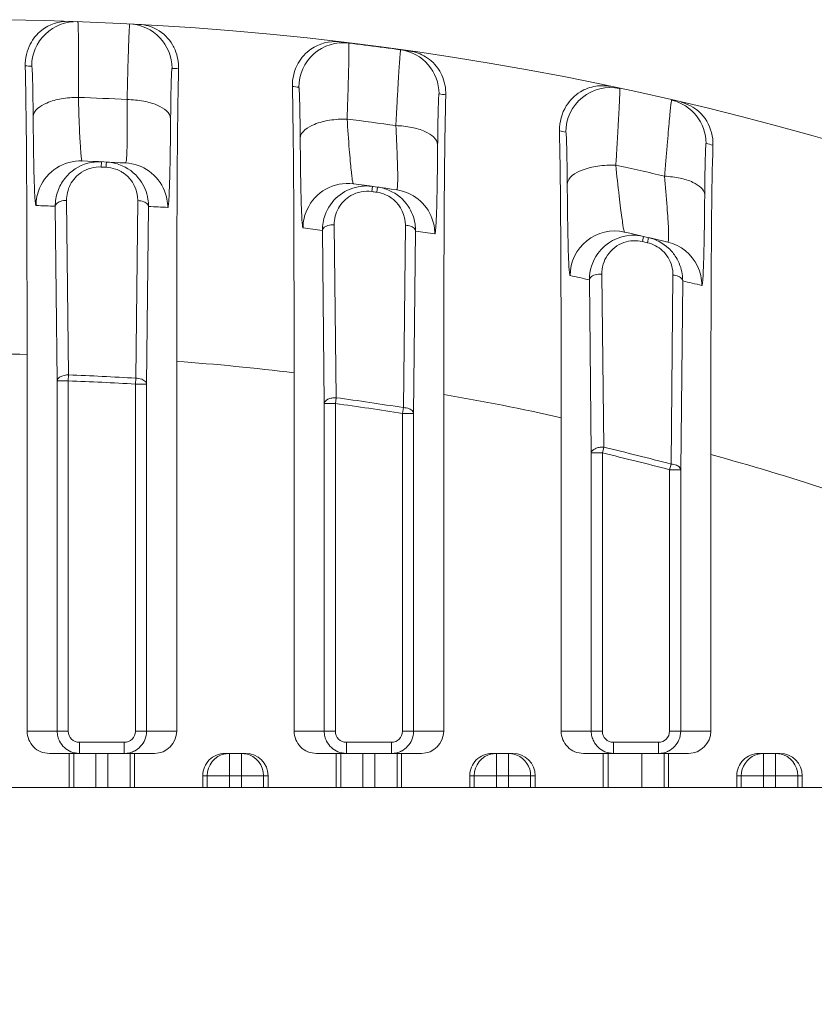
# Model space of a CAD drawing. Header units: millimetres. Extents: x 29170 to 33192, y 579 to 3108.
# Tile 90 of 256: x 29538 to 29574, y 2165 to 2209. Entities that reach past the tile are written whole.
import ezdxf

# ---------------------------------------------------------------- set-up
doc = ezdxf.new("R2010")
doc.units = ezdxf.units.MM
doc.layers.add('细实线', color=7, linetype='Continuous', lineweight=13)

msp = doc.modelspace()

# ---------------------------------------------------------------- linework, layer by layer
at = {"layer": '细实线'}
for p, q in [((29542.023, 2202.802), (29542.013, 2202.567)), ((29542.243, 2202.682), (29542.237, 2202.557)), ((29542.248, 2202.791), (29542.243, 2202.682)), ((29554.205, 2201.697), (29554.173, 2201.464)), ((29554.415, 2201.557), (29554.398, 2201.433)), ((29554.43, 2201.666), (29554.415, 2201.557)), ((29540.545, 2193.225), (29540.459, 2201.068)), ((29543.655, 2201.059), (29543.569, 2193.079)), ((29540.036, 2192.961), (29539.951, 2200.803)), ((29544.14, 2200.794), (29544.053, 2192.814)), ((29552.036, 2191.939), (29551.952, 2199.713)), ((29552.571, 2192.202), (29552.485, 2199.976)), ((29555.681, 2199.949), (29555.594, 2191.758)), ((29556.142, 2199.687), (29556.053, 2191.496)), ((29566.387, 2199.448), (29566.334, 2199.219)), ((29566.613, 2199.395), (29566.559, 2199.167)), ((29564.036, 2189.721), (29563.954, 2197.496)), ((29564.596, 2189.979), (29564.511, 2197.754)), ((29567.707, 2197.709), (29567.619, 2189.224)), ((29568.143, 2197.451), (29568.053, 2188.967)), ((29538.683, 2177.223), (29538.683, 2194.15)), ((29545.406, 2193.834), (29545.406, 2177.223)), ((29540.536, 2192.961), (29540.546, 2193.225)), ((29543.569, 2193.079), (29543.553, 2192.814)), ((29550.683, 2177.223), (29550.683, 2193.318)), ((29540.036, 2177.223), (29540.036, 2192.961)), ((29540.036, 2192.961), (29540.536, 2192.961)), ((29540.536, 2177.223), (29540.536, 2192.959)), ((29543.553, 2192.814), (29544.053, 2192.814)), ((29543.553, 2192.813), (29543.553, 2177.223)), ((29544.053, 2192.814), (29544.053, 2177.223)), ((29552.536, 2191.939), (29552.571, 2192.202)), ((29557.406, 2192.347), (29557.406, 2177.223)), ((29552.036, 2177.223), (29552.036, 2191.939)), ((29552.036, 2191.939), (29552.536, 2191.939)), ((29552.536, 2177.223), (29552.536, 2191.938)), ((29555.595, 2191.758), (29555.553, 2191.496)), ((29555.553, 2191.496), (29556.053, 2191.496)), ((29555.553, 2191.495), (29555.553, 2177.223)), ((29556.053, 2191.496), (29556.053, 2177.223)), ((29562.683, 2177.223), (29562.683, 2191.306)), ((29564.536, 2189.72), (29564.597, 2189.978)), ((29564.036, 2177.223), (29564.036, 2189.721)), ((29564.036, 2189.72), (29564.536, 2189.72)), ((29564.536, 2177.223), (29564.536, 2189.719)), ((29569.406, 2189.651), (29569.406, 2177.223)), ((29567.621, 2189.223), (29567.553, 2188.967)), ((29567.553, 2188.967), (29568.053, 2188.967)), ((29567.553, 2188.966), (29567.553, 2177.223)), ((29568.053, 2188.967), (29568.053, 2177.223)), ((29538.683, 2177.223), (29540.536, 2177.223)), ((29545.406, 2177.223), (29543.553, 2177.223)), ((29550.683, 2177.223), (29552.536, 2177.223)), ((29557.406, 2177.223), (29555.553, 2177.223)), ((29562.683, 2177.223), (29564.536, 2177.223)), ((29569.406, 2177.223), (29567.553, 2177.223)), ((29541.036, 2176.223), (29541.036, 2176.723)), ((29543.053, 2176.723), (29541.036, 2176.723)), ((29543.053, 2176.223), (29543.053, 2176.723)), ((29553.036, 2176.223), (29553.036, 2176.723)), ((29555.053, 2176.723), (29553.036, 2176.723)), ((29555.053, 2176.223), (29555.053, 2176.723)), ((29565.036, 2176.223), (29565.036, 2176.723)), ((29567.053, 2176.723), (29565.036, 2176.723)), ((29567.053, 2176.223), (29567.053, 2176.723)), ((29544.406, 2176.223), (29539.683, 2176.223)), ((29540.576, 2176.223), (29540.576, 2174.685)), ((29540.777, 2174.685), (29540.777, 2176.223)), ((29541.777, 2174.685), (29541.777, 2176.223)), ((29542.312, 2176.223), (29542.312, 2174.685)), ((29543.312, 2176.223), (29543.312, 2174.685)), ((29543.513, 2174.685), (29543.513, 2176.223)), ((29547.577, 2176.223), (29548.513, 2176.223)), ((29547.777, 2174.685), (29547.777, 2176.223)), ((29548.312, 2176.223), (29548.312, 2174.685)), ((29556.406, 2176.223), (29551.683, 2176.223)), ((29552.576, 2176.223), (29552.576, 2174.685)), ((29552.777, 2174.685), (29552.777, 2176.223)), ((29553.777, 2174.685), (29553.777, 2176.223)), ((29554.312, 2176.223), (29554.312, 2174.685)), ((29555.312, 2176.223), (29555.312, 2174.685)), ((29555.513, 2174.685), (29555.513, 2176.223)), ((29559.577, 2176.223), (29560.513, 2176.223)), ((29559.777, 2176.223), (29559.777, 2174.685)), ((29560.312, 2176.223), (29560.312, 2175.223)), ((29568.406, 2176.223), (29563.683, 2176.223)), ((29564.576, 2176.223), (29564.576, 2174.685)), ((29564.795, 2176.223), (29564.795, 2174.685)), ((29566.312, 2176.223), (29566.312, 2174.685)), ((29567.312, 2176.223), (29567.312, 2174.685)), ((29567.513, 2174.685), (29567.513, 2176.223)), ((29571.577, 2176.223), (29572.513, 2176.223)), ((29571.777, 2176.223), (29571.777, 2174.685)), ((29572.312, 2174.685), (29572.312, 2176.223)), ((29546.576, 2175.223), (29546.576, 2174.685)), ((29546.576, 2175.223), (29549.513, 2175.223)), ((29546.777, 2174.685), (29546.777, 2175.223)), ((29549.312, 2175.223), (29549.312, 2174.685)), ((29549.513, 2174.685), (29549.513, 2175.223)), ((29558.576, 2175.223), (29558.576, 2174.685)), ((29558.576, 2175.223), (29561.513, 2175.223)), ((29558.777, 2174.685), (29558.777, 2175.223)), ((29560.312, 2174.685), (29560.312, 2175.223)), ((29561.312, 2175.223), (29561.312, 2174.685)), ((29561.513, 2174.685), (29561.513, 2175.223)), ((29570.576, 2175.223), (29570.576, 2174.685)), ((29570.576, 2175.223), (29573.513, 2175.223)), ((29570.777, 2174.685), (29570.777, 2175.223)), ((29573.312, 2175.223), (29573.312, 2174.685)), ((29573.513, 2174.685), (29573.513, 2175.223)), ((29588.901, 2174.685), (29483.189, 2174.685))]:
    msp.add_line(p, q, dxfattribs=at)
for centre, radius, start, end in [((29536.045, 2069.185), 140, 4.5118, 175.47238), ((29540.893, 2207.1), 2, 87.9912, 180.0038), ((29543.196, 2207), 2, 359.9996, 87.0265), ((29552.893, 2206.153), 2, 82.9925, 180.0025), ((29536.045, 2069.185), 140, 81.8202, 82.98347), ((29555.196, 2205.85), 2, 359.9984, 82.021), ((29534.045, 2069.185), 138, 87.98664, 88.10847), ((29538.044, 2069.185), 138, 86.90566, 87.02938), ((29534.045, 2069.185), 138, 82.98731, 83.1083), ((29564.893, 2204.136), 2, 77.9399, 180.0015), ((29536.044, 2069.177), 136.609, 87.00635, 87.92639), ((29538.044, 2069.185), 138, 81.89602, 82.02272), ((29567.197, 2203.624), 1.999, 359.9845, 76.9663), ((29536.043, 2069.174), 136.612, 81.91549, 82.8428), ((29534.045, 2069.185), 138, 77.93357, 78.05476), ((29567.518, 2203.612), 1.986, 358.2726, 14.5526), ((29538.044, 2069.185), 138, 76.82286, 76.95378), ((29541.085, 2200.839), 2, 87.8149, 156.9461), ((29536.044, 2069.177), 133.759, 86.97196, 87.80751), ((29541.935, 2200.801), 2.003, 87.4703, 104.9457), ((29541.93, 2200.824), 1.98, 104.9923, 141.6106), ((29541.946, 2201.074), 1.495, 105.0384, 122.9569), ((29536.045, 2069.185), 133.515, 87.34152, 87.43808), ((29542.167, 2201.055), 1.503, 70.752, 87.3237), ((29542.154, 2200.791), 2.002, 70.7738, 87.3139), ((29542.17, 2201.068), 1.49, 60.2776, 70.7105), ((29542.16, 2200.813), 1.98, 36.1514, 70.7329), ((29542.173, 2201.071), 1.486, 53.7015, 60.2854), ((29543.004, 2200.752), 2, 21.7416, 86.965), ((29536.041, 2069.171), 136.615, 76.75933, 77.70174), ((29541.941, 2200.819), 1.991, 141.6911, 160.8317), ((29542.176, 2201.077), 1.479, 359.2957, 53.6856), ((29553.085, 2199.828), 2, 82.5777, 155.635), ((29553.932, 2199.737), 1.978, 100.6974, 159.84), ((29536.043, 2069.173), 133.763, 81.72608, 82.56864), ((29554.154, 2199.683), 2.002, 66.4827, 82.0737), ((29554.162, 2199.703), 1.981, 33.9693, 66.4472), ((29555.004, 2199.564), 2, 20.4286, 81.7203), ((29541.96, 2200.817), 2.009, 160.9614, 180.4053), ((29542.145, 2200.81), 1.995, 359.5432, 9.1903), ((29553.971, 2199.983), 1.495, 100.7424, 119.6725), ((29536.045, 2069.185), 133.515, 82.09887, 82.19624), ((29554.191, 2199.944), 1.504, 66.458, 82.0828), ((29554.194, 2199.954), 1.493, 54.365, 66.4112), ((29554.2, 2199.963), 1.482, 50.4322, 54.3627), ((29554.203, 2199.966), 1.478, 359.3358, 50.4398), ((29534.044, 2069.176), 131.759, 87.43088, 87.80751), ((29538.044, 2069.176), 131.759, 86.97196, 87.34808), ((29534.043, 2069.172), 131.763, 82.18833, 82.56864), ((29554.15, 2199.702), 1.991, 359.5455, 8.9126), ((29538.043, 2069.172), 131.763, 81.72608, 82.10485), ((29565.085, 2197.695), 2, 77.2706, 179.9969), ((29565.933, 2197.523), 1.978, 92.5542, 144.1001), ((29536.041, 2069.17), 133.766, 76.40915, 77.26632), ((29565.934, 2197.493), 2.008, 76.9337, 92.5173), ((29565.994, 2197.766), 1.493, 92.6495, 109.1938), ((29565.993, 2197.748), 1.51, 76.933, 92.552), ((29536.045, 2069.185), 133.515, 76.78853, 76.88759), ((29566.215, 2197.702), 1.504, 62.1048, 76.7718), ((29566.218, 2197.712), 1.494, 47.1056, 62.051), ((29567.004, 2197.247), 2, 25.4622, 76.4081), ((29566.158, 2197.462), 1.987, 31.7153, 47.0491), ((29566.221, 2197.718), 1.488, 31.7071, 47.0392), ((29566.23, 2197.725), 1.477, 359.3726, 31.6605), ((29534.041, 2069.17), 131.766, 76.87891, 77.26632), ((29566.156, 2197.467), 1.987, 359.5519, 8.5836), ((29538.041, 2069.17), 131.766, 76.40916, 76.79398), ((29535.911, 2094.807), 99.382, 88.40145, 91.44411), ((29538.37, 2094.694), 99.39, 82.88369, 85.94063), ((29536.045, 2069.185), 124.122, 86.52449, 87.92195), ((29536.045, 2069.185), 123.857, 86.52435, 87.92183), ((29536.045, 2069.185), 124.122, 80.93795, 82.34872), ((29540.828, 2094.34), 99.398, 77.29854, 80.39926), ((29536.045, 2069.185), 123.857, 80.9375, 82.34833), ((29536.045, 2069.185), 124.122, 75.26296, 76.70136), ((29536.045, 2069.185), 123.857, 75.26202, 76.70072), ((29543.284, 2093.737), 99.408, 71.58747, 74.76539), ((29541.041, 2177.223), 1.005, 180.0317, 193.9514), ((29541.036, 2177.223), 0.5, 180.0053, 270.0035), ((29543.053, 2177.223), 0.5, 269.996, 359.9952), ((29553.041, 2177.223), 1.005, 180.0317, 193.9514), ((29553.036, 2177.223), 0.5, 180.0053, 270.0035), ((29555.053, 2177.223), 0.5, 269.996, 359.9952), ((29565.041, 2177.223), 1.005, 180.0317, 193.9514), ((29565.036, 2177.223), 0.5, 180.0053, 270.0035), ((29567.053, 2177.223), 0.5, 269.996, 359.9952), ((29541.038, 2177.224), 1.002, 193.9964, 206.9004), ((29553.038, 2177.224), 1.002, 193.9964, 206.9004), ((29565.038, 2177.224), 1.002, 193.9964, 206.9004), ((29543.052, 2177.225), 1.002, 284.0794, 297.0033), ((29555.052, 2177.225), 1.002, 284.0794, 297.0033), ((29567.052, 2177.225), 1.002, 284.0794, 297.0033), ((29543.053, 2177.228), 1.005, 270.0354, 284.0314), ((29547.777, 2175.223), 1, 101.3343, 180.0067), ((29547.778, 2175.221), 1.001, 90.0497, 101.3722), ((29548.311, 2175.221), 1.001, 78.6278, 89.9503), ((29548.312, 2175.223), 1, 359.9933, 78.6657), ((29555.053, 2177.228), 1.005, 270.0354, 284.0314), ((29559.777, 2175.223), 1, 101.3343, 180.0067), ((29559.778, 2175.221), 1.001, 90.0497, 101.3722), ((29560.311, 2175.221), 1.001, 78.6278, 89.9503), ((29560.311, 2175.218), 1.005, 67.3902, 78.6642), ((29560.312, 2175.223), 1, 0.0033, 67.3116), ((29567.053, 2177.228), 1.005, 270.0354, 284.0314), ((29571.778, 2175.223), 1, 112.6884, 179.9967), ((29571.778, 2175.218), 1.005, 101.3358, 112.6098), ((29571.778, 2175.221), 1.001, 90.0497, 101.3722), ((29572.311, 2175.221), 1.001, 78.6278, 89.9503), ((29572.312, 2175.223), 1, 359.9933, 78.6657)]:
    msp.add_arc(centre, radius, start, end, dxfattribs=at)
for centre, start_param, end_param in [((29539.683, 2177.223), -3.141593, -1.570796), ((29544.406, 2177.223), -1.570796, 0), ((29551.683, 2177.223), -3.141593, -1.570796), ((29556.406, 2177.223), -1.570796, 0), ((29563.683, 2177.223), -3.141593, -1.570796), ((29568.406, 2177.223), -1.570796, 0), ((29547.577, 2175.223), 1.570796, 3.141593), ((29548.513, 2175.223), 0, 1.570796), ((29559.577, 2175.223), 1.570796, 3.141593), ((29560.513, 2175.223), 0, 1.570796), ((29571.577, 2175.223), 1.570796, 3.141593), ((29572.513, 2175.223), 0, 1.570796)]:
    msp.add_ellipse(centre, major_axis=(1, 0), ratio=0.999848, start_param=start_param, end_param=end_param, dxfattribs=at)
for points, knots in [([(29538.6, 2207.11), (29538.592, 2207.447), (29538.735, 2208.066), (29539.397, 2208.879), (29540.117, 2209.127), (29540.538, 2209.113)], [0, 0, 0, 0, 0.328178, 0.588955, 1, 1, 1, 1]), ([(29540.987, 2205.696), (29540.989, 2205.94), (29540.991, 2206.405), (29540.993, 2207.066), (29540.993, 2207.65), (29540.991, 2208.144), (29540.987, 2208.537), (29540.983, 2208.803), (29540.976, 2208.955), (29540.975, 2209.034), (29540.967, 2209.068), (29540.968, 2209.099), (29540.963, 2209.099)], [0, 0, 0, 0, 0.214636, 0.41028, 0.582714, 0.728693, 0.845394, 0.930464, 0.960609, 0.982269, 0.995382, 1, 1, 1, 1]), ([(29543.3, 2208.997), (29543.295, 2208.998), (29543.295, 2208.967), (29543.286, 2208.933), (29543.283, 2208.854), (29543.272, 2208.703), (29543.261, 2208.438), (29543.245, 2208.045), (29543.229, 2207.551), (29543.212, 2206.969), (29543.195, 2206.308), (29543.184, 2205.843), (29543.179, 2205.599)], [0, 0, 0, 0, 0.00454, 0.017581, 0.039178, 0.06927, 0.154272, 0.270958, 0.416969, 0.589478, 0.785232, 1, 1, 1, 1]), ([(29543.725, 2208.975), (29543.999, 2208.96), (29544.6, 2208.785), (29545.05, 2208.336), (29545.217, 2208.055)], [0, 0, 0, 0, 0.45569, 1, 1, 1, 1]), ([(29550.604, 2206.188), (29550.596, 2206.549), (29550.763, 2207.211), (29551.501, 2208.036), (29552.277, 2208.242), (29552.712, 2208.19)], [0, 0, 0, 0, 0.333751, 0.594671, 1, 1, 1, 1]), ([(29553.064, 2204.721), (29553.072, 2204.965), (29553.088, 2205.432), (29553.109, 2206.094), (29553.126, 2206.68), (29553.138, 2207.176), (29553.145, 2207.571), (29553.149, 2207.838), (29553.146, 2207.992), (29553.147, 2208.071), (29553.14, 2208.107), (29553.142, 2208.137), (29553.137, 2208.138)], [0, 0, 0, 0, 0.214193, 0.409565, 0.581897, 0.727918, 0.844771, 0.930051, 0.960307, 0.982078, 0.995294, 1, 1, 1, 1]), ([(29545.217, 2208.055), (29545.26, 2207.983), (29545.429, 2207.652), (29545.501, 2207.272), (29545.494, 2206.984)], [0, 0, 0, 0, 0.225184, 1, 1, 1, 1]), ([(29555.474, 2207.831), (29555.469, 2207.831), (29555.468, 2207.8), (29555.458, 2207.767), (29555.452, 2207.688), (29555.437, 2207.537), (29555.419, 2207.271), (29555.392, 2206.878), (29555.362, 2206.383), (29555.328, 2205.799), (29555.292, 2205.137), (29555.268, 2204.672), (29555.255, 2204.428)], [0, 0, 0, 0, 0.004472, 0.017467, 0.039046, 0.069146, 0.154222, 0.271026, 0.417148, 0.589709, 0.78541, 1, 1, 1, 1]), ([(29555.899, 2207.77), (29556.14, 2207.736), (29556.652, 2207.552), (29557.041, 2207.164), (29557.193, 2206.924)], [0, 0, 0, 0, 0.462316, 1, 1, 1, 1]), ([(29538.6, 2207.11), (29538.646, 2205.151), (29538.674, 2200.831), (29538.683, 2196.511), (29538.683, 2194.15)], [0, 0, 0, 0, 0.453677, 1, 1, 1, 1]), ([(29538.956, 2204.83), (29538.953, 2205.14), (29538.949, 2205.581), (29538.939, 2206.133), (29538.931, 2206.462), (29538.924, 2206.727), (29538.914, 2206.914), (29538.908, 2207.037), (29538.899, 2207.081), (29538.897, 2207.1), (29538.893, 2207.1)], [0, 0, 0, 0, 0.40988, 0.582189, 0.72809, 0.844778, 0.929911, 0.981851, 0.995088, 1, 1, 1, 1]), ([(29545.196, 2207), (29545.183, 2207.001), (29545.192, 2206.917), (29545.168, 2206.831), (29545.169, 2206.623), (29545.157, 2206.367), (29545.151, 2206.035), (29545.14, 2205.485), (29545.136, 2205.044), (29545.133, 2204.734)], [0, 0, 0, 0, 0.017672, 0.069369, 0.154367, 0.271037, 0.417031, 0.589531, 1, 1, 1, 1]), ([(29545.406, 2193.834), (29545.406, 2196.245), (29545.416, 2200.628), (29545.443, 2205.012), (29545.494, 2206.984)], [0, 0, 0, 0, 0.54994, 1, 1, 1, 1]), ([(29557.193, 2206.924), (29557.24, 2206.85), (29557.426, 2206.509), (29557.506, 2206.109), (29557.498, 2205.807)], [0, 0, 0, 0, 0.224691, 1, 1, 1, 1]), ([(29550.604, 2206.188), (29550.647, 2204.226), (29550.674, 2199.936), (29550.683, 2195.645), (29550.683, 2193.318)], [0, 0, 0, 0, 0.457514, 1, 1, 1, 1]), ([(29550.956, 2203.861), (29550.953, 2204.173), (29550.949, 2204.617), (29550.939, 2205.173), (29550.931, 2205.506), (29550.923, 2205.772), (29550.916, 2205.951), (29550.908, 2206.054), (29550.905, 2206.107), (29550.899, 2206.133), (29550.897, 2206.153), (29550.893, 2206.153)], [0, 0, 0, 0, 0.408335, 0.580426, 0.726424, 0.843441, 0.929031, 0.959478, 0.981456, 0.994912, 1, 1, 1, 1]), ([(29562.608, 2204.197), (29562.6, 2204.583), (29562.79, 2205.288), (29563.47, 2205.966), (29564.2, 2206.239), (29564.674, 2206.227), (29564.886, 2206.182)], [0, 0, 0, 0, 0.337021, 0.596136, 0.811048, 1, 1, 1, 1]), ([(29565.14, 2202.651), (29565.156, 2202.896), (29565.185, 2203.364), (29565.225, 2204.03), (29565.258, 2204.618), (29565.285, 2205.118), (29565.303, 2205.518), (29565.314, 2205.788), (29565.316, 2205.943), (29565.319, 2206.024), (29565.313, 2206.061), (29565.316, 2206.091), (29565.311, 2206.092)], [0, 0, 0, 0, 0.213417, 0.408338, 0.580534, 0.726677, 0.843824, 0.929469, 0.959905, 0.981838, 0.995191, 1, 1, 1, 1]), ([(29538.956, 2204.83), (29538.967, 2205.117), (29539.525, 2205.476), (29540.236, 2205.651), (29540.73, 2205.696), (29540.987, 2205.696)], [0, 0, 0, 0, 0.37272, 0.66724, 1, 1, 1, 1]), ([(29541.161, 2202.837), (29541.15, 2202.838), (29541.138, 2202.898), (29541.119, 2202.986), (29541.101, 2203.185), (29541.079, 2203.467), (29541.055, 2203.87), (29541.019, 2204.623), (29540.999, 2205.247), (29540.987, 2205.696)], [0, 0, 0, 0, 0.012146, 0.047117, 0.11089, 0.209677, 0.348675, 0.529957, 1, 1, 1, 1]), ([(29543.179, 2205.599), (29543.182, 2205.15), (29543.188, 2204.527), (29543.183, 2203.774), (29543.175, 2203.372), (29543.162, 2203.092), (29543.148, 2202.894), (29543.134, 2202.809), (29543.121, 2202.748), (29543.11, 2202.749)], [0, 0, 0, 0, 0.471516, 0.653124, 0.79212, 0.890629, 0.953951, 0.988376, 1, 1, 1, 1]), ([(29545.133, 2204.734), (29545.123, 2205.012), (29544.593, 2205.365), (29543.905, 2205.545), (29543.428, 2205.595), (29543.179, 2205.599)], [0, 0, 0, 0, 0.372777, 0.666245, 1, 1, 1, 1]), ([(29557.196, 2205.85), (29557.183, 2205.852), (29557.192, 2205.766), (29557.169, 2205.681), (29557.169, 2205.47), (29557.157, 2205.213), (29557.15, 2204.879), (29557.14, 2204.325), (29557.136, 2203.882), (29557.133, 2203.57)], [0, 0, 0, 0, 0.01742, 0.069094, 0.154255, 0.271186, 0.417423, 0.590036, 1, 1, 1, 1]), ([(29557.406, 2192.347), (29557.406, 2194.829), (29557.417, 2199.316), (29557.444, 2203.803), (29557.498, 2205.807)], [0, 0, 0, 0, 0.553163, 1, 1, 1, 1]), ([(29567.648, 2205.572), (29567.643, 2205.573), (29567.641, 2205.541), (29567.63, 2205.509), (29567.622, 2205.429), (29567.603, 2205.277), (29567.576, 2205.009), (29567.539, 2204.613), (29567.495, 2204.116), (29567.444, 2203.53), (29567.389, 2202.866), (29567.351, 2202.398), (29567.332, 2202.154)], [0, 0, 0, 0, 0.004411, 0.01739, 0.038998, 0.069169, 0.154472, 0.271541, 0.417858, 0.590443, 0.785919, 1, 1, 1, 1]), ([(29568.073, 2205.473), (29568.365, 2205.404), (29568.984, 2205.081), (29569.348, 2204.467), (29569.44, 2204.111)], [0, 0, 0, 0, 0.449491, 1, 1, 1, 1]), ([(29539.085, 2200.839), (29539.068, 2200.839), (29539.064, 2200.937), (29539.038, 2201.063), (29539.026, 2201.363), (29539.006, 2201.773), (29538.991, 2202.345), (29538.977, 2203.059), (29538.965, 2203.905), (29538.959, 2204.51), (29538.956, 2204.83)], [0, 0, 0, 0, 0.012517, 0.050436, 0.119115, 0.223265, 0.365545, 0.545731, 0.75968, 1, 1, 1, 1]), ([(29545.133, 2204.734), (29545.13, 2204.413), (29545.124, 2203.809), (29545.113, 2202.963), (29545.098, 2202.251), (29545.083, 2201.679), (29545.063, 2201.271), (29545.051, 2200.971), (29545.026, 2200.849), (29545.02, 2200.75), (29545.004, 2200.751)], [0, 0, 0, 0, 0.240752, 0.455045, 0.635451, 0.777789, 0.881839, 0.950285, 0.987868, 1, 1, 1, 1]), ([(29550.956, 2203.861), (29550.967, 2204.157), (29551.555, 2204.516), (29552.289, 2204.687), (29552.8, 2204.725), (29553.064, 2204.721)], [0, 0, 0, 0, 0.37213, 0.667948, 1, 1, 1, 1]), ([(29553.344, 2201.812), (29553.331, 2201.814), (29553.32, 2201.875), (29553.298, 2201.968), (29553.275, 2202.171), (29553.243, 2202.462), (29553.204, 2202.872), (29553.136, 2203.636), (29553.091, 2204.267), (29553.064, 2204.721)], [0, 0, 0, 0, 0.01267, 0.048369, 0.113014, 0.212754, 0.352521, 0.533828, 1, 1, 1, 1]), ([(29555.255, 2204.428), (29555.274, 2203.975), (29555.305, 2203.345), (29555.332, 2202.583), (29555.339, 2202.174), (29555.337, 2201.89), (29555.327, 2201.688), (29555.316, 2201.604), (29555.303, 2201.542), (29555.292, 2201.543)], [0, 0, 0, 0, 0.470525, 0.652827, 0.792592, 0.89152, 0.954825, 0.988894, 1, 1, 1, 1]), ([(29557.133, 2203.57), (29557.123, 2203.838), (29556.62, 2204.184), (29555.957, 2204.365), (29555.497, 2204.42), (29555.255, 2204.428)], [0, 0, 0, 0, 0.372305, 0.664959, 1, 1, 1, 1]), ([(29562.608, 2204.197), (29562.648, 2202.214), (29562.675, 2197.917), (29562.683, 2193.62), (29562.683, 2191.306)], [0, 0, 0, 0, 0.461677, 1, 1, 1, 1]), ([(29562.956, 2201.804), (29562.954, 2202.12), (29562.949, 2202.569), (29562.939, 2203.132), (29562.932, 2203.472), (29562.923, 2203.744), (29562.916, 2203.927), (29562.908, 2204.034), (29562.905, 2204.089), (29562.899, 2204.116), (29562.897, 2204.136), (29562.893, 2204.136)], [0, 0, 0, 0, 0.405731, 0.577535, 0.723798, 0.841447, 0.92782, 0.95865, 0.980973, 0.994716, 1, 1, 1, 1]), ([(29551.085, 2199.829), (29551.068, 2199.831), (29551.065, 2199.928), (29551.037, 2200.061), (29551.026, 2200.364), (29551.006, 2200.781), (29550.991, 2201.359), (29550.977, 2202.079), (29550.965, 2202.931), (29550.959, 2203.539), (29550.956, 2203.861)], [0, 0, 0, 0, 0.012946, 0.051383, 0.120608, 0.225242, 0.367779, 0.547787, 0.760988, 1, 1, 1, 1]), ([(29557.133, 2203.57), (29557.13, 2203.248), (29557.124, 2202.641), (29557.113, 2201.79), (29557.098, 2201.073), (29557.083, 2200.496), (29557.064, 2200.086), (29557.05, 2199.782), (29557.028, 2199.663), (29557.02, 2199.561), (29557.004, 2199.564)], [0, 0, 0, 0, 0.240307, 0.454557, 0.635227, 0.777935, 0.882265, 0.950787, 0.988212, 1, 1, 1, 1]), ([(29569.196, 2203.623), (29569.183, 2203.626), (29569.192, 2203.536), (29569.169, 2203.453), (29569.168, 2203.236), (29569.157, 2202.975), (29569.15, 2202.635), (29569.14, 2202.075), (29569.136, 2201.626), (29569.133, 2201.311)], [0, 0, 0, 0, 0.017249, 0.069149, 0.15481, 0.272318, 0.418976, 0.591635, 1, 1, 1, 1]), ([(29569.406, 2189.651), (29569.406, 2192.228), (29569.419, 2196.861), (29569.443, 2201.496), (29569.503, 2203.552)], [0, 0, 0, 0, 0.556044, 1, 1, 1, 1]), ([(29562.956, 2201.804), (29562.967, 2202.107), (29563.588, 2202.464), (29564.342, 2202.627), (29564.869, 2202.66), (29565.14, 2202.651)], [0, 0, 0, 0, 0.371044, 0.668413, 1, 1, 1, 1]), ([(29565.526, 2199.646), (29565.513, 2199.649), (29565.502, 2199.713), (29565.475, 2199.813), (29565.448, 2200.026), (29565.405, 2200.331), (29565.351, 2200.758), (29565.252, 2201.542), (29565.182, 2202.188), (29565.14, 2202.651)], [0, 0, 0, 0, 0.013208, 0.04984, 0.11582, 0.217222, 0.358489, 0.54008, 1, 1, 1, 1]), ([(29540.459, 2201.068), (29540.457, 2201.307), (29540.572, 2201.808), (29540.921, 2202.191), (29541.133, 2202.328)], [0, 0, 0, 0, 0.4866, 1, 1, 1, 1]), ([(29567.332, 2202.154), (29567.366, 2201.692), (29567.421, 2201.049), (29567.48, 2200.268), (29567.503, 2199.844), (29567.511, 2199.549), (29567.505, 2199.337), (29567.498, 2199.254), (29567.484, 2199.188), (29567.474, 2199.19)], [0, 0, 0, 0, 0.46688, 0.650168, 0.791516, 0.891645, 0.955444, 0.989394, 1, 1, 1, 1]), ([(29569.133, 2201.311), (29569.123, 2201.568), (29568.645, 2201.903), (29568.008, 2202.084), (29567.565, 2202.143), (29567.332, 2202.154)], [0, 0, 0, 0, 0.371218, 0.663312, 1, 1, 1, 1]), ([(29563.085, 2197.695), (29563.067, 2197.699), (29563.065, 2197.797), (29563.036, 2197.938), (29563.026, 2198.249), (29563.005, 2198.677), (29562.991, 2199.268), (29562.976, 2200.001), (29562.965, 2200.864), (29562.959, 2201.479), (29562.956, 2201.804)], [0, 0, 0, 0, 0.013429, 0.052582, 0.122689, 0.228208, 0.371318, 0.55117, 0.763197, 1, 1, 1, 1]), ([(29539.951, 2200.803), (29539.952, 2200.839), (29540.004, 2200.947), (29540.197, 2201.044), (29540.365, 2201.068), (29540.459, 2201.068)], [0, 0, 0, 0, 0.177876, 0.539563, 1, 1, 1, 1]), ([(29544.14, 2200.794), (29544.139, 2200.83), (29544.091, 2200.933), (29543.907, 2201.03), (29543.746, 2201.057), (29543.655, 2201.059)], [0, 0, 0, 0, 0.17889, 0.539185, 1, 1, 1, 1]), ([(29552.485, 2199.976), (29552.482, 2200.229), (29552.612, 2200.759), (29552.999, 2201.15), (29553.231, 2201.282)], [0, 0, 0, 0, 0.487636, 1, 1, 1, 1]), ([(29569.133, 2201.311), (29569.13, 2200.986), (29569.124, 2200.372), (29569.113, 2199.511), (29569.098, 2198.783), (29569.083, 2198.195), (29569.064, 2197.778), (29569.05, 2197.465), (29569.029, 2197.348), (29569.019, 2197.242), (29569.004, 2197.246)], [0, 0, 0, 0, 0.238931, 0.452702, 0.633673, 0.777084, 0.882112, 0.95105, 0.988516, 1, 1, 1, 1]), ([(29551.952, 2199.713), (29551.953, 2199.75), (29552.01, 2199.861), (29552.212, 2199.957), (29552.387, 2199.978), (29552.485, 2199.976)], [0, 0, 0, 0, 0.176347, 0.539534, 1, 1, 1, 1]), ([(29556.142, 2199.687), (29556.141, 2199.72), (29556.095, 2199.82), (29555.922, 2199.916), (29555.768, 2199.944), (29555.681, 2199.949)], [0, 0, 0, 0, 0.179394, 0.538361, 1, 1, 1, 1]), ([(29564.511, 2197.754), (29564.507, 2198.05), (29564.687, 2198.674), (29565.209, 2199.073), (29565.504, 2199.175)], [0, 0, 0, 0, 0.486106, 1, 1, 1, 1]), ([(29563.954, 2197.496), (29563.955, 2197.534), (29564.016, 2197.648), (29564.228, 2197.741), (29564.41, 2197.76), (29564.511, 2197.754)], [0, 0, 0, 0, 0.174269, 0.53911, 1, 1, 1, 1]), ([(29568.143, 2197.451), (29568.142, 2197.484), (29568.1, 2197.578), (29567.936, 2197.673), (29567.79, 2197.702), (29567.707, 2197.709)], [0, 0, 0, 0, 0.179364, 0.537027, 1, 1, 1, 1]), ([(29540.546, 2193.225), (29540.481, 2193.23), (29540.295, 2193.21), (29540.041, 2193.094), (29540.036, 2192.961)], [0, 0, 0, 0, 0.324764, 1, 1, 1, 1]), ([(29544.053, 2192.814), (29544.052, 2192.849), (29544.004, 2192.953), (29543.821, 2193.05), (29543.66, 2193.076), (29543.569, 2193.079)], [0, 0, 0, 0, 0.178914, 0.539165, 1, 1, 1, 1]), ([(29552.571, 2192.202), (29552.505, 2192.209), (29552.374, 2192.193), (29552.177, 2192.139), (29552.039, 2192.023), (29552.036, 2191.939)], [0, 0, 0, 0, 0.31613, 0.604659, 1, 1, 1, 1]), ([(29556.053, 2191.496), (29556.052, 2191.53), (29556.007, 2191.629), (29555.834, 2191.725), (29555.682, 2191.753), (29555.595, 2191.758)], [0, 0, 0, 0, 0.179416, 0.538253, 1, 1, 1, 1]), ([(29564.597, 2189.978), (29564.528, 2189.988), (29564.392, 2189.974), (29564.188, 2189.923), (29564.039, 2189.806), (29564.036, 2189.72)], [0, 0, 0, 0, 0.315877, 0.606547, 1, 1, 1, 1]), ([(29568.053, 2188.967), (29568.052, 2188.999), (29568.011, 2189.093), (29567.848, 2189.187), (29567.703, 2189.217), (29567.621, 2189.223)], [0, 0, 0, 0, 0.179302, 0.536747, 1, 1, 1, 1])]:
    msp.add_open_spline(points, degree=3, knots=knots, dxfattribs=at)
for points in [[(29541.558, 2202.517), (29541.705, 2202.557), (29541.86, 2202.574), (29542.013, 2202.567)], [(29543.759, 2201.981), (29543.941, 2201.732), (29544.065, 2201.433), (29544.115, 2201.129)], [(29539.085, 2200.839), (29539.085, 2201.105), (29539.14, 2201.377), (29539.245, 2201.622)], [(29545.004, 2200.751), (29545.004, 2201.003), (29544.955, 2201.259), (29544.862, 2201.492)], [(29553.564, 2201.681), (29553.774, 2201.72), (29553.994, 2201.726), (29554.205, 2201.697)], [(29553.692, 2201.452), (29553.85, 2201.482), (29554.014, 2201.486), (29554.173, 2201.464)], [(29551.085, 2199.829), (29551.085, 2200.11), (29551.147, 2200.397), (29551.263, 2200.654)], [(29555.804, 2200.81), (29555.964, 2200.572), (29556.073, 2200.293), (29556.118, 2200.011)], [(29551.952, 2199.713), (29551.95, 2199.952), (29551.992, 2200.194), (29552.074, 2200.418)], [(29557.004, 2199.564), (29557.004, 2199.801), (29556.961, 2200.041), (29556.878, 2200.262)], [(29566.613, 2199.395), (29566.943, 2199.318), (29567.263, 2199.148), (29567.512, 2198.916)], [(29563.954, 2197.496), (29563.95, 2197.911), (29564.088, 2198.346), (29564.332, 2198.682)], [(29567.849, 2198.507), (29567.987, 2198.282), (29568.082, 2198.024), (29568.121, 2197.763)], [(29569.004, 2197.246), (29569.004, 2197.54), (29568.936, 2197.841), (29568.81, 2198.106)], [(29544.053, 2177.223), (29544.053, 2177.091), (29544.026, 2176.956), (29543.975, 2176.834)], [(29556.053, 2177.223), (29556.053, 2177.091), (29556.026, 2176.956), (29555.975, 2176.834)], [(29568.053, 2177.223), (29568.053, 2177.091), (29568.026, 2176.956), (29567.975, 2176.834)], [(29540.651, 2176.3), (29540.438, 2176.388), (29540.249, 2176.565), (29540.144, 2176.77)], [(29543.975, 2176.834), (29543.886, 2176.624), (29543.711, 2176.436), (29543.507, 2176.332)], [(29552.651, 2176.3), (29552.438, 2176.388), (29552.249, 2176.565), (29552.144, 2176.77)], [(29555.975, 2176.834), (29555.886, 2176.624), (29555.711, 2176.436), (29555.507, 2176.332)], [(29564.651, 2176.3), (29564.438, 2176.388), (29564.249, 2176.565), (29564.144, 2176.77)], [(29567.975, 2176.834), (29567.886, 2176.624), (29567.711, 2176.436), (29567.507, 2176.332)], [(29541.036, 2176.223), (29540.905, 2176.223), (29540.772, 2176.249), (29540.651, 2176.3)], [(29553.036, 2176.223), (29552.905, 2176.223), (29552.772, 2176.249), (29552.651, 2176.3)], [(29565.036, 2176.223), (29564.905, 2176.223), (29564.772, 2176.249), (29564.651, 2176.3)]]:
    msp.add_open_spline(points, degree=3, dxfattribs=at)

doc.saveas('drawing.dxf')
